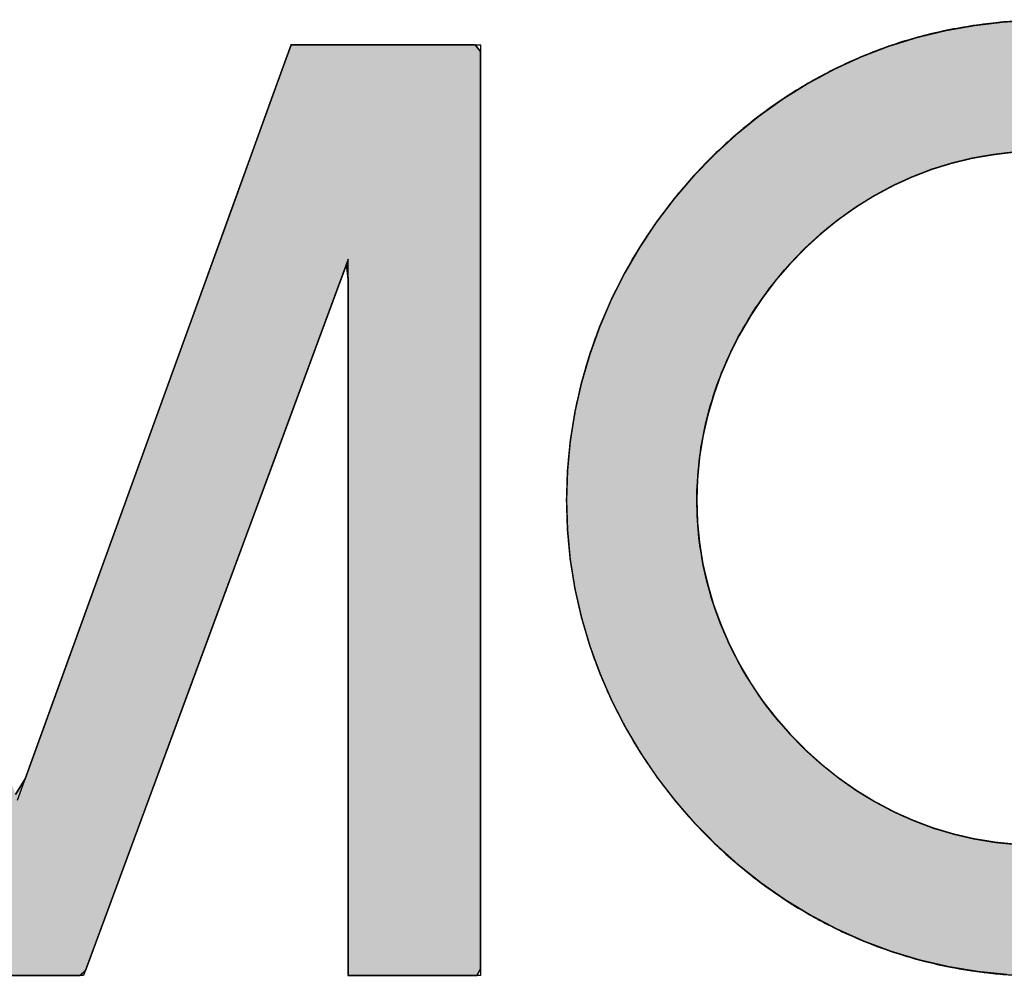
# Model space of a CAD drawing. Header units: inches. Extents: x 0 to 80, y 0 to 59.8.
# Tile 9 of 30: x 72.5 to 73.6, y 5.3 to 6.4. Entities that reach past the tile are written whole.
import ezdxf

# ---------------------------------------------------------------- set-up
doc = ezdxf.new("R2010")
doc.units = ezdxf.units.IN
doc.header["$MEASUREMENT"] = 0
doc.layers.add('Default', color=7, linetype='Continuous')

# ---------------------------------------------------------------- blocks, each defined once
blk = doc.blocks.new('Block1')
at = {"layer": 'Default', "linetype": 'Continuous'}
h = blk.add_hatch(color=7, dxfattribs=at)
h.paths.add_polyline_path([(0.10614, 0.21954), (0.10053, 0.2192), (0.09396, 0.21841), (0.08731, 0.21725), (0.08071, 0.21566), (0.07419, 0.21364), (0.06785, 0.2112), (0.06163, 0.20834), (0.05566, 0.20512), (0.04985, 0.2015), (0.04432, 0.19755), (0.03901, 0.19325), (0.03399, 0.18865), (0.02925, 0.18375), (0.02481, 0.17856), (0.0207, 0.17313), (0.01692, 0.16745), (0.01349, 0.16157), (0.01041, 0.15547), (0.00772, 0.14922), (0.00541, 0.1428), (0.00351, 0.13625), (0.00202, 0.12961), (0.00094, 0.12286), (0.0003, 0.1161), (0.00008, 0.10927), (0.00029, 0.10249), (0.00093, 0.09567), (0.00201, 0.08897), (0.00353, 0.0823), (0.00546, 0.07576), (0.00779, 0.06937), (0.01053, 0.06311), (0.01364, 0.05705), (0.01712, 0.05118), (0.02095, 0.04554), (0.02511, 0.04014), (0.0296, 0.035), (0.03438, 0.03014), (0.03945, 0.02558), (0.04479, 0.02134), (0.05037, 0.01744), (0.05621, 0.01388), (0.06222, 0.01071), (0.06846, 0.00791), (0.07484, 0.00553), (0.08135, 0.00356), (0.08801, 0.00203), (0.09466, 0.00093), (0.1014, 0.00024), (0.11038, 0.00004), (0.1169, 0.00044), (0.12353, 0.00126), (0.1302, 0.00247), (0.13681, 0.00409), (0.14332, 0.00612), (0.14968, 0.00855), (0.1559, 0.01137), (0.16191, 0.01456), (0.16774, 0.01812), (0.17332, 0.02202), (0.17867, 0.02626), (0.18375, 0.03081), (0.18853, 0.03566), (0.19303, 0.0408), (0.19718, 0.04619), (0.20101, 0.05184), (0.20448, 0.05771), (0.20757, 0.06378), (0.21028, 0.07006), (0.21258, 0.07645), (0.21448, 0.08303), (0.21596, 0.08966), (0.21699, 0.09628), (0.21767, 0.10254), (0.21797, 0.11122), (0.21747, 0.11816), (0.21676, 0.12442), (0.21557, 0.13116), (0.21397, 0.13779), (0.21196, 0.14429), (0.20955, 0.15068), (0.20675, 0.15688), (0.20356, 0.16293), (0.20002, 0.16874), (0.19613, 0.17435), (0.19191, 0.1797), (0.18738, 0.18479), (0.18254, 0.18961), (0.17744, 0.19412), (0.17206, 0.19832), (0.16644, 0.20217), (0.1606, 0.20568), (0.15453, 0.20883), (0.14832, 0.21158), (0.14189, 0.21395), (0.1354, 0.21589), (0.12872, 0.21742), (0.12204, 0.21851), (0.11528, 0.21918), (0.10841, 0.21961)])
h.paths.add_polyline_path([(0.10283, 0.18929), (0.09823, 0.18872), (0.09331, 0.18789), (0.08867, 0.18675), (0.08411, 0.18536), (0.0794, 0.18353), (0.07517, 0.1816), (0.07057, 0.17911), (0.06662, 0.17665), (0.06235, 0.17361), (0.05864, 0.17058), (0.0549, 0.16718), (0.0514, 0.16353), (0.04824, 0.15987), (0.04507, 0.15565), (0.04244, 0.15171), (0.03976, 0.14712), (0.03763, 0.14287), (0.03557, 0.13813), (0.03394, 0.13353), (0.03255, 0.12884), (0.03145, 0.12386), (0.03069, 0.11923), (0.03021, 0.11404), (0.03005, 0.10944), (0.03021, 0.10422), (0.03066, 0.09962), (0.03145, 0.09459), (0.03255, 0.08987), (0.03388, 0.08528), (0.03568, 0.0804), (0.03756, 0.0761), (0.03994, 0.07143), (0.04242, 0.06728), (0.04518, 0.06318), (0.04837, 0.05908), (0.05149, 0.05549), (0.05519, 0.05172), (0.05878, 0.04851), (0.06267, 0.0454), (0.06687, 0.04248), (0.07088, 0.04003), (0.0755, 0.03758), (0.07978, 0.03568), (0.08442, 0.03392), (0.08915, 0.03252), (0.09364, 0.03147), (0.09873, 0.03064), (0.10337, 0.03017), (0.10928, 0.02995), (0.11432, 0.03032), (0.11899, 0.03091), (0.12406, 0.03181), (0.12875, 0.03298), (0.13343, 0.03441), (0.13822, 0.03626), (0.14253, 0.0382), (0.1472, 0.04068), (0.15123, 0.04316), (0.1555, 0.04612), (0.15934, 0.04918), (0.163, 0.05244), (0.16664, 0.05615), (0.16976, 0.05971), (0.17299, 0.06389), (0.17563, 0.06782), (0.17823, 0.07218), (0.18045, 0.07659), (0.18236, 0.08095), (0.1841, 0.08583), (0.18539, 0.09026), (0.18652, 0.09537), (0.18722, 0.09995), (0.18778, 0.10504), (0.18798, 0.11045), (0.18761, 0.11526), (0.18705, 0.12033), (0.1862, 0.12506), (0.18509, 0.12978), (0.18357, 0.13465), (0.18192, 0.13905), (0.17974, 0.14386), (0.17754, 0.14802), (0.17484, 0.15249), (0.17204, 0.15649), (0.16898, 0.1604), (0.16552, 0.16426), (0.16215, 0.16763), (0.15816, 0.17115), (0.15442, 0.17406), (0.15015, 0.17701), (0.14595, 0.17951), (0.14165, 0.18177), (0.13694, 0.18384), (0.13258, 0.18545), (0.12757, 0.18695), (0.12308, 0.18797), (0.11802, 0.18881), (0.11319, 0.18926), (0.10705, 0.18955)])
blk.add_hatch(color=7, dxfattribs=at).paths.add_polyline_path([(-0.23261, 0.21396), (-0.23261, 0.19424), (-0.23261, 0.17452), (-0.23261, 0.1548), (-0.23261, 0.13508), (-0.23261, 0.11536), (-0.23261, 0.09565), (-0.23261, 0.0789), (-0.23261, 0.06812), (-0.23261, 0.05733), (-0.23261, 0.04655), (-0.23261, 0.03576), (-0.23261, 0.02497), (-0.23261, 0.01419), (-0.23262, 0.01005), (-0.23266, 0.00851), (-0.23271, 0.00643), (-0.23273, 0.00417), (-0.23268, 0.00211), (-0.23253, 0.0006), (-0.23224, 0.00001), (-0.22773, 0.00001), (-0.22323, 0.00001), (-0.21872, 0.00001), (-0.21422, 0.00001), (-0.20971, 0.00001), (-0.20521, 0.00001), (-0.20221, 0.00121), (-0.20221, 0.01725), (-0.20221, 0.0467), (-0.20221, 0.08286), (-0.20221, 0.11903), (-0.20221, 0.14848), (-0.20221, 0.16451), (-0.20051, 0.16108), (-0.1927, 0.13983), (-0.1808, 0.10739), (-0.16725, 0.07048), (-0.15452, 0.0358), (-0.14507, 0.01008), (-0.14138, 0.00001), (-0.13953, 0.00001), (-0.13481, 0.00001), (-0.12844, 0.00001), (-0.12166, 0.00001), (-0.11571, 0.00001), (-0.11181, 0.00001), (-0.11051, 0.00121), (-0.10463, 0.01714), (-0.09381, 0.0464), (-0.08053, 0.08234), (-0.06724, 0.11827), (-0.05643, 0.14754), (-0.05054, 0.16346), (-0.0501, 0.16005), (-0.0501, 0.13893), (-0.0501, 0.1067), (-0.0501, 0.07003), (-0.0501, 0.03558), (-0.0501, 0.01001), (-0.0501, 0.00001), (-0.04825, 0.00001), (-0.04353, 0.00001), (-0.03717, 0.00001), (-0.0304, 0.00001), (-0.02445, 0.00001), (-0.02055, 0.00001), (-0.0197, 0.00156), (-0.0197, 0.02226), (-0.0197, 0.06029), (-0.0197, 0.10699), (-0.0197, 0.15368), (-0.0197, 0.19171), (-0.0197, 0.21241), (-0.02092, 0.21396), (-0.02651, 0.21396), (-0.03503, 0.21396), (-0.04473, 0.21396), (-0.05385, 0.21396), (-0.06061, 0.21396), (-0.06325, 0.21396), (-0.06707, 0.20342), (-0.07684, 0.17647), (-0.09, 0.14014), (-0.10402, 0.10147), (-0.11633, 0.06749), (-0.1244, 0.04523), (-0.12662, 0.04163), (-0.13276, 0.05842), (-0.14404, 0.08928), (-0.15788, 0.12717), (-0.17173, 0.16505), (-0.18301, 0.19591), (-0.18915, 0.2127), (-0.19081, 0.21396), (-0.19633, 0.21396), (-0.20474, 0.21396), (-0.21432, 0.21396), (-0.22332, 0.21396), (-0.22999, 0.21396)])
at = {"layer": 'Default', "color": 7, "linetype": 'Continuous'}
for p, q in [((0.09396, 0.21841), (0.08731, 0.21725)), ((0.09396, 0.21841), (0.08731, 0.21725)), ((0.10053, 0.2192), (0.09396, 0.21841)), ((0.10053, 0.2192), (0.09396, 0.21841)), ((0.10614, 0.21954), (0.10053, 0.2192)), ((0.10614, 0.21954), (0.10053, 0.2192)), ((0.08071, 0.21566), (0.07419, 0.21364)), ((0.08071, 0.21566), (0.07419, 0.21364)), ((0.08731, 0.21725), (0.08071, 0.21566)), ((0.08731, 0.21725), (0.08071, 0.21566)), ((-0.06325, 0.21396), (-0.06707, 0.20342)), ((-0.06325, 0.21396), (-0.06707, 0.20342)), ((-0.06707, 0.20342), (-0.06325, 0.21396)), ((-0.06061, 0.21396), (-0.06325, 0.21396)), ((-0.06061, 0.21396), (-0.06325, 0.21396)), ((-0.06325, 0.21396), (-0.06061, 0.21396)), ((-0.05385, 0.21396), (-0.06061, 0.21396)), ((-0.05385, 0.21396), (-0.06061, 0.21396)), ((-0.06061, 0.21396), (-0.05385, 0.21396)), ((-0.04473, 0.21396), (-0.05385, 0.21396)), ((-0.04473, 0.21396), (-0.05385, 0.21396)), ((-0.05385, 0.21396), (-0.04473, 0.21396)), ((-0.03503, 0.21396), (-0.04473, 0.21396)), ((-0.03503, 0.21396), (-0.04473, 0.21396)), ((-0.04473, 0.21396), (-0.03503, 0.21396)), ((-0.02651, 0.21396), (-0.03503, 0.21396)), ((-0.02651, 0.21396), (-0.03503, 0.21396)), ((-0.03503, 0.21396), (-0.02651, 0.21396)), ((-0.02092, 0.21396), (-0.02651, 0.21396)), ((-0.02092, 0.21396), (-0.02651, 0.21396)), ((-0.02651, 0.21396), (-0.02092, 0.21396)), ((-0.0197, 0.21241), (-0.02092, 0.21396)), ((-0.0197, 0.21241), (-0.02092, 0.21396)), ((-0.02092, 0.21396), (-0.0197, 0.21241)), ((0.07419, 0.21364), (0.06785, 0.2112)), ((0.07419, 0.21364), (0.06785, 0.2112)), ((-0.0197, 0.19171), (-0.0197, 0.21241)), ((-0.0197, 0.19171), (-0.0197, 0.21241)), ((-0.0197, 0.21241), (-0.0197, 0.19171)), ((0.06785, 0.2112), (0.06163, 0.20834)), ((0.06785, 0.2112), (0.06163, 0.20834)), ((0.06163, 0.20834), (0.05566, 0.20512)), ((0.06163, 0.20834), (0.05566, 0.20512)), ((0.05566, 0.20512), (0.04985, 0.2015)), ((0.05566, 0.20512), (0.04985, 0.2015)), ((-0.06707, 0.20342), (-0.07684, 0.17647)), ((-0.06707, 0.20342), (-0.07684, 0.17647)), ((-0.07684, 0.17647), (-0.06707, 0.20342)), ((0.04985, 0.2015), (0.04432, 0.19755)), ((0.04985, 0.2015), (0.04432, 0.19755)), ((0.04432, 0.19755), (0.03901, 0.19325)), ((0.04432, 0.19755), (0.03901, 0.19325)), ((0.03901, 0.19325), (0.03399, 0.18865)), ((0.03901, 0.19325), (0.03399, 0.18865)), ((-0.0197, 0.15368), (-0.0197, 0.19171)), ((-0.0197, 0.15368), (-0.0197, 0.19171)), ((-0.0197, 0.19171), (-0.0197, 0.15368)), ((0.03399, 0.18865), (0.02925, 0.18375)), ((0.03399, 0.18865), (0.02925, 0.18375)), ((0.09823, 0.18872), (0.09331, 0.18789)), ((0.09823, 0.18872), (0.09331, 0.18789)), ((0.10283, 0.18929), (0.09823, 0.18872)), ((0.10283, 0.18929), (0.09823, 0.18872)), ((0.08867, 0.18675), (0.08411, 0.18536)), ((0.08867, 0.18675), (0.08411, 0.18536)), ((0.09331, 0.18789), (0.08867, 0.18675)), ((0.09331, 0.18789), (0.08867, 0.18675)), ((0.02925, 0.18375), (0.02481, 0.17856)), ((0.02925, 0.18375), (0.02481, 0.17856)), ((0.0794, 0.18353), (0.07517, 0.1816)), ((0.0794, 0.18353), (0.07517, 0.1816)), ((0.08411, 0.18536), (0.0794, 0.18353)), ((0.08411, 0.18536), (0.0794, 0.18353)), ((0.07517, 0.1816), (0.07057, 0.17911)), ((0.07517, 0.1816), (0.07057, 0.17911)), ((0.07057, 0.17911), (0.06662, 0.17665)), ((0.07057, 0.17911), (0.06662, 0.17665)), ((0.02481, 0.17856), (0.0207, 0.17313)), ((0.02481, 0.17856), (0.0207, 0.17313)), ((0.06662, 0.17665), (0.06235, 0.17361)), ((0.06662, 0.17665), (0.06235, 0.17361)), ((-0.07684, 0.17647), (-0.09, 0.14014)), ((-0.07684, 0.17647), (-0.09, 0.14014)), ((-0.09, 0.14014), (-0.07684, 0.17647)), ((0.0207, 0.17313), (0.01692, 0.16745)), ((0.0207, 0.17313), (0.01692, 0.16745)), ((0.06235, 0.17361), (0.05864, 0.17058)), ((0.06235, 0.17361), (0.05864, 0.17058)), ((0.05864, 0.17058), (0.0549, 0.16718)), ((0.05864, 0.17058), (0.0549, 0.16718)), ((0.01692, 0.16745), (0.01349, 0.16157)), ((0.01692, 0.16745), (0.01349, 0.16157)), ((0.0549, 0.16718), (0.0514, 0.16353)), ((0.0549, 0.16718), (0.0514, 0.16353)), ((-0.05643, 0.14754), (-0.05054, 0.16346)), ((-0.05643, 0.14754), (-0.05054, 0.16346)), ((-0.05054, 0.16346), (-0.05643, 0.14754)), ((-0.05054, 0.16346), (-0.0501, 0.16005)), ((-0.05054, 0.16346), (-0.0501, 0.16005)), ((-0.0501, 0.16005), (-0.05054, 0.16346)), ((0.0514, 0.16353), (0.04824, 0.15987)), ((0.0514, 0.16353), (0.04824, 0.15987)), ((0.01349, 0.16157), (0.01041, 0.15547)), ((0.01349, 0.16157), (0.01041, 0.15547)), ((-0.0501, 0.16005), (-0.0501, 0.13893)), ((-0.0501, 0.16005), (-0.0501, 0.13893)), ((-0.0501, 0.13893), (-0.0501, 0.16005)), ((0.04824, 0.15987), (0.04507, 0.15565)), ((0.04824, 0.15987), (0.04507, 0.15565)), ((0.01041, 0.15547), (0.00772, 0.14922)), ((0.01041, 0.15547), (0.00772, 0.14922)), ((0.04507, 0.15565), (0.04244, 0.15171)), ((0.04507, 0.15565), (0.04244, 0.15171)), ((-0.0197, 0.10699), (-0.0197, 0.15368)), ((-0.0197, 0.10699), (-0.0197, 0.15368)), ((-0.0197, 0.15368), (-0.0197, 0.10699)), ((0.04244, 0.15171), (0.03976, 0.14712)), ((0.04244, 0.15171), (0.03976, 0.14712)), ((-0.06724, 0.11827), (-0.05643, 0.14754)), ((-0.06724, 0.11827), (-0.05643, 0.14754)), ((-0.05643, 0.14754), (-0.06724, 0.11827)), ((0.00772, 0.14922), (0.00541, 0.1428)), ((0.00772, 0.14922), (0.00541, 0.1428)), ((0.03976, 0.14712), (0.03763, 0.14287)), ((0.03976, 0.14712), (0.03763, 0.14287)), ((0.00541, 0.1428), (0.00351, 0.13625)), ((0.00541, 0.1428), (0.00351, 0.13625)), ((0.03763, 0.14287), (0.03557, 0.13813)), ((0.03763, 0.14287), (0.03557, 0.13813)), ((-0.09, 0.14014), (-0.10402, 0.10147)), ((-0.09, 0.14014), (-0.10402, 0.10147)), ((-0.10402, 0.10147), (-0.09, 0.14014)), ((-0.0501, 0.13893), (-0.0501, 0.1067)), ((-0.0501, 0.13893), (-0.0501, 0.1067)), ((-0.0501, 0.1067), (-0.0501, 0.13893)), ((0.03557, 0.13813), (0.03394, 0.13353)), ((0.03557, 0.13813), (0.03394, 0.13353)), ((0.00351, 0.13625), (0.00202, 0.12961)), ((0.00351, 0.13625), (0.00202, 0.12961)), ((0.03394, 0.13353), (0.03255, 0.12884)), ((0.03394, 0.13353), (0.03255, 0.12884)), ((0.00202, 0.12961), (0.00094, 0.12286)), ((0.00202, 0.12961), (0.00094, 0.12286)), ((0.03255, 0.12884), (0.03145, 0.12386)), ((0.03255, 0.12884), (0.03145, 0.12386)), ((0.00094, 0.12286), (0.0003, 0.1161)), ((0.00094, 0.12286), (0.0003, 0.1161)), ((0.03145, 0.12386), (0.03069, 0.11923)), ((0.03145, 0.12386), (0.03069, 0.11923)), ((-0.08053, 0.08234), (-0.06724, 0.11827)), ((-0.08053, 0.08234), (-0.06724, 0.11827)), ((-0.06724, 0.11827), (-0.08053, 0.08234)), ((0.03069, 0.11923), (0.03021, 0.11404)), ((0.03069, 0.11923), (0.03021, 0.11404)), ((0.0003, 0.1161), (0.00008, 0.10927)), ((0.0003, 0.1161), (0.00008, 0.10927)), ((0.03021, 0.11404), (0.03005, 0.10944)), ((0.03021, 0.11404), (0.03005, 0.10944)), ((0.00008, 0.10927), (0.00029, 0.10249)), ((0.00008, 0.10927), (0.00029, 0.10249)), ((0.03005, 0.10944), (0.03021, 0.10422)), ((0.03005, 0.10944), (0.03021, 0.10422)), ((-0.0501, 0.1067), (-0.0501, 0.07003)), ((-0.0501, 0.1067), (-0.0501, 0.07003)), ((-0.0501, 0.07003), (-0.0501, 0.1067)), ((-0.0197, 0.06029), (-0.0197, 0.10699)), ((-0.0197, 0.06029), (-0.0197, 0.10699)), ((-0.0197, 0.10699), (-0.0197, 0.06029)), ((0.03021, 0.10422), (0.03066, 0.09962)), ((0.03021, 0.10422), (0.03066, 0.09962)), ((0.00029, 0.10249), (0.00093, 0.09567)), ((0.00029, 0.10249), (0.00093, 0.09567)), ((-0.10402, 0.10147), (-0.11633, 0.06749)), ((-0.10402, 0.10147), (-0.11633, 0.06749)), ((-0.11633, 0.06749), (-0.10402, 0.10147)), ((0.03066, 0.09962), (0.03145, 0.09459)), ((0.03066, 0.09962), (0.03145, 0.09459)), ((0.00093, 0.09567), (0.00201, 0.08897)), ((0.00093, 0.09567), (0.00201, 0.08897)), ((0.03145, 0.09459), (0.03255, 0.08987)), ((0.03145, 0.09459), (0.03255, 0.08987)), ((0.00201, 0.08897), (0.00353, 0.0823)), ((0.00201, 0.08897), (0.00353, 0.0823)), ((0.03255, 0.08987), (0.03388, 0.08528)), ((0.03255, 0.08987), (0.03388, 0.08528)), ((0.03388, 0.08528), (0.03568, 0.0804)), ((0.03388, 0.08528), (0.03568, 0.0804)), ((-0.09381, 0.0464), (-0.08053, 0.08234)), ((-0.09381, 0.0464), (-0.08053, 0.08234)), ((-0.08053, 0.08234), (-0.09381, 0.0464)), ((0.00353, 0.0823), (0.00546, 0.07576)), ((0.00353, 0.0823), (0.00546, 0.07576)), ((0.03568, 0.0804), (0.03756, 0.0761)), ((0.03568, 0.0804), (0.03756, 0.0761)), ((0.00546, 0.07576), (0.00779, 0.06937)), ((0.00546, 0.07576), (0.00779, 0.06937)), ((0.03756, 0.0761), (0.03994, 0.07143)), ((0.03756, 0.0761), (0.03994, 0.07143)), ((0.03994, 0.07143), (0.04242, 0.06728)), ((0.03994, 0.07143), (0.04242, 0.06728)), ((-0.0501, 0.07003), (-0.0501, 0.03558)), ((-0.0501, 0.07003), (-0.0501, 0.03558)), ((-0.0501, 0.03558), (-0.0501, 0.07003)), ((0.00779, 0.06937), (0.01053, 0.06311)), ((0.00779, 0.06937), (0.01053, 0.06311)), ((-0.11633, 0.06749), (-0.1244, 0.04523)), ((-0.11633, 0.06749), (-0.1244, 0.04523)), ((-0.1244, 0.04523), (-0.11633, 0.06749)), ((0.04242, 0.06728), (0.04518, 0.06318)), ((0.04242, 0.06728), (0.04518, 0.06318)), ((0.01053, 0.06311), (0.01364, 0.05705)), ((0.01053, 0.06311), (0.01364, 0.05705)), ((0.04518, 0.06318), (0.04837, 0.05908)), ((0.04518, 0.06318), (0.04837, 0.05908)), ((-0.0197, 0.02226), (-0.0197, 0.06029)), ((-0.0197, 0.02226), (-0.0197, 0.06029)), ((-0.0197, 0.06029), (-0.0197, 0.02226)), ((0.04837, 0.05908), (0.05149, 0.05549)), ((0.04837, 0.05908), (0.05149, 0.05549)), ((0.01364, 0.05705), (0.01712, 0.05118)), ((0.01364, 0.05705), (0.01712, 0.05118)), ((0.05149, 0.05549), (0.05519, 0.05172)), ((0.05149, 0.05549), (0.05519, 0.05172)), ((0.01712, 0.05118), (0.02095, 0.04554)), ((0.01712, 0.05118), (0.02095, 0.04554)), ((0.05519, 0.05172), (0.05878, 0.04851)), ((0.05519, 0.05172), (0.05878, 0.04851)), ((0.05878, 0.04851), (0.06267, 0.0454)), ((0.05878, 0.04851), (0.06267, 0.0454)), ((-0.10463, 0.01714), (-0.09381, 0.0464)), ((-0.10463, 0.01714), (-0.09381, 0.0464)), ((-0.09381, 0.0464), (-0.10463, 0.01714)), ((0.02095, 0.04554), (0.02511, 0.04014)), ((0.02095, 0.04554), (0.02511, 0.04014)), ((0.06267, 0.0454), (0.06687, 0.04248)), ((0.06267, 0.0454), (0.06687, 0.04248)), ((-0.1244, 0.04523), (-0.12662, 0.04163)), ((-0.1244, 0.04523), (-0.12662, 0.04163)), ((-0.12662, 0.04163), (-0.1244, 0.04523)), ((0.06687, 0.04248), (0.07088, 0.04003)), ((0.06687, 0.04248), (0.07088, 0.04003)), ((0.02511, 0.04014), (0.0296, 0.035)), ((0.02511, 0.04014), (0.0296, 0.035)), ((0.07088, 0.04003), (0.0755, 0.03758)), ((0.07088, 0.04003), (0.0755, 0.03758)), ((0.0755, 0.03758), (0.07978, 0.03568)), ((0.0755, 0.03758), (0.07978, 0.03568)), ((-0.0501, 0.03558), (-0.0501, 0.01001)), ((-0.0501, 0.03558), (-0.0501, 0.01001)), ((-0.0501, 0.01001), (-0.0501, 0.03558)), ((0.0296, 0.035), (0.03438, 0.03014)), ((0.0296, 0.035), (0.03438, 0.03014)), ((0.07978, 0.03568), (0.08442, 0.03392)), ((0.07978, 0.03568), (0.08442, 0.03392)), ((0.08442, 0.03392), (0.08915, 0.03252)), ((0.08442, 0.03392), (0.08915, 0.03252)), ((0.08915, 0.03252), (0.09364, 0.03147)), ((0.08915, 0.03252), (0.09364, 0.03147)), ((0.03438, 0.03014), (0.03945, 0.02558)), ((0.03438, 0.03014), (0.03945, 0.02558)), ((0.09364, 0.03147), (0.09873, 0.03064)), ((0.09364, 0.03147), (0.09873, 0.03064)), ((0.09873, 0.03064), (0.10337, 0.03017)), ((0.09873, 0.03064), (0.10337, 0.03017)), ((0.03945, 0.02558), (0.04479, 0.02134)), ((0.03945, 0.02558), (0.04479, 0.02134)), ((-0.0197, 0.00156), (-0.0197, 0.02226)), ((-0.0197, 0.00156), (-0.0197, 0.02226)), ((-0.0197, 0.02226), (-0.0197, 0.00156)), ((0.04479, 0.02134), (0.05037, 0.01744)), ((0.04479, 0.02134), (0.05037, 0.01744)), ((-0.11051, 0.00121), (-0.10463, 0.01714)), ((-0.11051, 0.00121), (-0.10463, 0.01714)), ((-0.10463, 0.01714), (-0.11051, 0.00121)), ((0.05037, 0.01744), (0.05621, 0.01388)), ((0.05037, 0.01744), (0.05621, 0.01388)), ((0.05621, 0.01388), (0.06222, 0.01071)), ((0.05621, 0.01388), (0.06222, 0.01071)), ((-0.0501, 0.01001), (-0.0501, 0.00001)), ((-0.0501, 0.01001), (-0.0501, 0.00001)), ((-0.0501, 0.00001), (-0.0501, 0.01001)), ((0.06222, 0.01071), (0.06846, 0.00791)), ((0.06222, 0.01071), (0.06846, 0.00791)), ((0.06846, 0.00791), (0.07484, 0.00553)), ((0.06846, 0.00791), (0.07484, 0.00553)), ((0.07484, 0.00553), (0.08135, 0.00356)), ((0.07484, 0.00553), (0.08135, 0.00356)), ((0.08135, 0.00356), (0.08801, 0.00203)), ((0.08135, 0.00356), (0.08801, 0.00203)), ((-0.12844, 0.00001), (-0.12166, 0.00001)), ((-0.12844, 0.00001), (-0.12166, 0.00001)), ((-0.12166, 0.00001), (-0.12844, 0.00001)), ((-0.12166, 0.00001), (-0.11571, 0.00001)), ((-0.12166, 0.00001), (-0.11571, 0.00001)), ((-0.11571, 0.00001), (-0.12166, 0.00001)), ((-0.11571, 0.00001), (-0.11181, 0.00001)), ((-0.11571, 0.00001), (-0.11181, 0.00001)), ((-0.11181, 0.00001), (-0.11571, 0.00001)), ((-0.11181, 0.00001), (-0.11051, 0.00121)), ((-0.11181, 0.00001), (-0.11051, 0.00121)), ((-0.11051, 0.00121), (-0.11181, 0.00001)), ((-0.0501, 0.00001), (-0.04825, 0.00001)), ((-0.0501, 0.00001), (-0.04825, 0.00001)), ((-0.04825, 0.00001), (-0.0501, 0.00001)), ((-0.04825, 0.00001), (-0.04353, 0.00001)), ((-0.04825, 0.00001), (-0.04353, 0.00001)), ((-0.04353, 0.00001), (-0.04825, 0.00001)), ((-0.04353, 0.00001), (-0.03717, 0.00001)), ((-0.04353, 0.00001), (-0.03717, 0.00001)), ((-0.03717, 0.00001), (-0.04353, 0.00001)), ((-0.03717, 0.00001), (-0.0304, 0.00001)), ((-0.03717, 0.00001), (-0.0304, 0.00001)), ((-0.0304, 0.00001), (-0.03717, 0.00001)), ((-0.0304, 0.00001), (-0.02445, 0.00001)), ((-0.0304, 0.00001), (-0.02445, 0.00001)), ((-0.02445, 0.00001), (-0.0304, 0.00001)), ((-0.02445, 0.00001), (-0.02055, 0.00001)), ((-0.02445, 0.00001), (-0.02055, 0.00001)), ((-0.02055, 0.00001), (-0.02445, 0.00001)), ((-0.02055, 0.00001), (-0.0197, 0.00156)), ((-0.02055, 0.00001), (-0.0197, 0.00156)), ((-0.0197, 0.00156), (-0.02055, 0.00001)), ((0.08801, 0.00203), (0.09466, 0.00093)), ((0.08801, 0.00203), (0.09466, 0.00093)), ((0.09466, 0.00093), (0.1014, 0.00024)), ((0.09466, 0.00093), (0.1014, 0.00024))]:
    blk.add_line(p, q, dxfattribs=at)
at = {"layer": 'Default', "color": 7, "linetype": 'Continuous', "const_width": 0.00035}
for points in [[(0.10614, 0.21954), (0.10053, 0.2192), (0.09396, 0.21841), (0.08731, 0.21725), (0.08071, 0.21566), (0.07419, 0.21364), (0.06785, 0.2112), (0.06163, 0.20834), (0.05566, 0.20512), (0.04985, 0.2015), (0.04432, 0.19755), (0.03901, 0.19325), (0.03399, 0.18865), (0.02925, 0.18375), (0.02481, 0.17856), (0.0207, 0.17313), (0.01692, 0.16745), (0.01349, 0.16157), (0.01041, 0.15547), (0.00772, 0.14922), (0.00541, 0.1428), (0.00351, 0.13625), (0.00202, 0.12961), (0.00094, 0.12286), (0.0003, 0.1161), (0.00008, 0.10927), (0.00029, 0.10249), (0.00093, 0.09567), (0.00201, 0.08897), (0.00353, 0.0823), (0.00546, 0.07576), (0.00779, 0.06937), (0.01053, 0.06311), (0.01364, 0.05705), (0.01712, 0.05118), (0.02095, 0.04554), (0.02511, 0.04014), (0.0296, 0.035), (0.03438, 0.03014), (0.03945, 0.02558), (0.04479, 0.02134), (0.05037, 0.01744), (0.05621, 0.01388), (0.06222, 0.01071), (0.06846, 0.00791), (0.07484, 0.00553), (0.08135, 0.00356), (0.08801, 0.00203), (0.09466, 0.00093), (0.1014, 0.00024)], [(-0.12844, 0.00001), (-0.12166, 0.00001), (-0.11571, 0.00001), (-0.11181, 0.00001), (-0.11051, 0.00121), (-0.10463, 0.01714), (-0.09381, 0.0464), (-0.08053, 0.08234), (-0.06724, 0.11827), (-0.05643, 0.14754), (-0.05054, 0.16346), (-0.0501, 0.16005), (-0.0501, 0.13893), (-0.0501, 0.1067), (-0.0501, 0.07003), (-0.0501, 0.03558), (-0.0501, 0.01001), (-0.0501, 0.00001), (-0.04825, 0.00001), (-0.04353, 0.00001), (-0.03717, 0.00001), (-0.0304, 0.00001), (-0.02445, 0.00001), (-0.02055, 0.00001), (-0.0197, 0.00156), (-0.0197, 0.02226), (-0.0197, 0.06029), (-0.0197, 0.10699), (-0.0197, 0.15368), (-0.0197, 0.19171), (-0.0197, 0.21241), (-0.02092, 0.21396), (-0.02651, 0.21396), (-0.03503, 0.21396), (-0.04473, 0.21396), (-0.05385, 0.21396), (-0.06061, 0.21396), (-0.06325, 0.21396), (-0.06707, 0.20342), (-0.07684, 0.17647), (-0.09, 0.14014), (-0.10402, 0.10147), (-0.11633, 0.06749), (-0.1244, 0.04523), (-0.12662, 0.04163)], [(0.10283, 0.18929), (0.09823, 0.18872), (0.09331, 0.18789), (0.08867, 0.18675), (0.08411, 0.18536), (0.0794, 0.18353), (0.07517, 0.1816), (0.07057, 0.17911), (0.06662, 0.17665), (0.06235, 0.17361), (0.05864, 0.17058), (0.0549, 0.16718), (0.0514, 0.16353), (0.04824, 0.15987), (0.04507, 0.15565), (0.04244, 0.15171), (0.03976, 0.14712), (0.03763, 0.14287), (0.03557, 0.13813), (0.03394, 0.13353), (0.03255, 0.12884), (0.03145, 0.12386), (0.03069, 0.11923), (0.03021, 0.11404), (0.03005, 0.10944), (0.03021, 0.10422), (0.03066, 0.09962), (0.03145, 0.09459), (0.03255, 0.08987), (0.03388, 0.08528), (0.03568, 0.0804), (0.03756, 0.0761), (0.03994, 0.07143), (0.04242, 0.06728), (0.04518, 0.06318), (0.04837, 0.05908), (0.05149, 0.05549), (0.05519, 0.05172), (0.05878, 0.04851), (0.06267, 0.0454), (0.06687, 0.04248), (0.07088, 0.04003), (0.0755, 0.03758), (0.07978, 0.03568), (0.08442, 0.03392), (0.08915, 0.03252), (0.09364, 0.03147), (0.09873, 0.03064), (0.10337, 0.03017)]]:
    blk.add_lwpolyline(points, dxfattribs=at)
at = {"layer": 'Default', "color": 7, "linetype": 'Continuous'}
for points, knots in [([(0.10614, 0.21954), (0.10544, 0.2195), (0.10423, 0.21944), (0.10163, 0.21928), (0.10025, 0.2192), (0.09486, 0.21858), (0.09088, 0.21801), (0.08268, 0.21627), (0.07889, 0.21523), (0.071, 0.21256), (0.06736, 0.21108), (0.05992, 0.20756), (0.05646, 0.20567), (0.04952, 0.20138), (0.04627, 0.1991), (0.03988, 0.1941), (0.03688, 0.19147), (0.03108, 0.18582), (0.02837, 0.18287), (0.0232, 0.17664), (0.02081, 0.17341), (0.01633, 0.16664), (0.01429, 0.16318), (0.01055, 0.15594), (0.0089, 0.15228), (0.00595, 0.14462), (0.0047, 0.1408), (0.0026, 0.13279), (0.00179, 0.12884), (0.00059, 0.12055), (0.00024, 0.1165), (0, 0.10812), (0.00012, 0.10412), (0.00081, 0.09597), (0.00137, 0.09219), (0.00293, 0.08439), (0.00388, 0.08072), (0.00625, 0.07323), (0.0076, 0.06968), (0.01072, 0.06256), (0.01243, 0.05917), (0.01625, 0.05245), (0.0183, 0.04925), (0.02277, 0.04298), (0.02514, 0.04001), (0.03021, 0.03424), (0.03286, 0.03153), (0.0385, 0.02631), (0.0414, 0.02388), (0.04756, 0.01926), (0.05068, 0.01716), (0.05731, 0.01318), (0.06062, 0.01143), (0.06769, 0.00816), (0.07115, 0.00677), (0.07861, 0.00426), (0.0822, 0.00327), (0.08995, 0.00159), (0.09368, 0.00101), (0.09915, 0.00038), (0.10065, 0.00028), (0.1038, 0.00009), (0.10544, 0), (0.11149, 0.00003), (0.11284, 0.00012), (0.1158, 0.00034), (0.11741, 0.00046), (0.12314, 0.00115), (0.12709, 0.00178), (0.13504, 0.00354), (0.13884, 0.0046), (0.14649, 0.0072), (0.15013, 0.00866), (0.15739, 0.01203), (0.16084, 0.01387), (0.16765, 0.01797), (0.17088, 0.02016), (0.17719, 0.02494), (0.18017, 0.02745), (0.18594, 0.03286), (0.18864, 0.03566), (0.19381, 0.04165), (0.19619, 0.04472), (0.20071, 0.05124), (0.20275, 0.05453), (0.20657, 0.06154), (0.20824, 0.06504), (0.21129, 0.07249), (0.21257, 0.07616), (0.2148, 0.084), (0.21567, 0.08783), (0.21671, 0.09396), (0.21695, 0.09587), (0.21738, 0.09959), (0.21757, 0.1014), (0.21783, 0.10426), (0.21787, 0.10526), (0.21795, 0.10718), (0.21797, 0.1081), (0.21799, 0.11066), (0.21797, 0.11124), (0.21793, 0.11258), (0.2179, 0.11335), (0.21768, 0.11593), (0.21752, 0.11768), (0.21715, 0.12131), (0.21695, 0.1232), (0.21601, 0.12934), (0.2152, 0.13319), (0.21309, 0.14107), (0.21187, 0.14479), (0.20894, 0.15231), (0.20731, 0.15588), (0.20362, 0.16298), (0.20161, 0.16636), (0.19721, 0.17299), (0.19486, 0.17615), (0.18979, 0.18226), (0.18713, 0.18516), (0.18146, 0.19071), (0.17851, 0.19331), (0.17227, 0.19824), (0.16908, 0.20051), (0.16233, 0.20477), (0.15892, 0.20669), (0.1517, 0.21022), (0.14812, 0.21174), (0.14048, 0.21449), (0.13674, 0.2156), (0.12875, 0.21749), (0.12488, 0.21818), (0.11707, 0.21911), (0.11351, 0.2193), (0.10923, 0.21956), (0.10882, 0.21959), (0.10841, 0.21961)], [0, 0, 0, 0, 0.006253, 0.006253, 0.012505, 0.012505, 0.030829, 0.030829, 0.048882, 0.048882, 0.066764, 0.066764, 0.084548, 0.084548, 0.102286, 0.102286, 0.120012, 0.120012, 0.137747, 0.137747, 0.15551, 0.15551, 0.173315, 0.173315, 0.191184, 0.191184, 0.20915, 0.20915, 0.227262, 0.227262, 0.245593, 0.245593, 0.263702, 0.263702, 0.281026, 0.281026, 0.298163, 0.298163, 0.315172, 0.315172, 0.332097, 0.332097, 0.348969, 0.348969, 0.365805, 0.365805, 0.382621, 0.382621, 0.39943, 0.39943, 0.41625, 0.41625, 0.433104, 0.433104, 0.450033, 0.450033, 0.467091, 0.467091, 0.484355, 0.484355, 0.491212, 0.491212, 0.49807, 0.49807, 0.505746, 0.505746, 0.513421, 0.513421, 0.531337, 0.531337, 0.549023, 0.549023, 0.566548, 0.566548, 0.583962, 0.583962, 0.601305, 0.601305, 0.618607, 0.618607, 0.635893, 0.635893, 0.65319, 0.65319, 0.67053, 0.67053, 0.687954, 0.687954, 0.705517, 0.705517, 0.72329, 0.72329, 0.732328, 0.732328, 0.741367, 0.741367, 0.744906, 0.744906, 0.748446, 0.748446, 0.750825, 0.750825, 0.753204, 0.753204, 0.762224, 0.762224, 0.771244, 0.771244, 0.789037, 0.789037, 0.806664, 0.806664, 0.824184, 0.824184, 0.841639, 0.841639, 0.859056, 0.859056, 0.876456, 0.876456, 0.893855, 0.893855, 0.91127, 0.91127, 0.928728, 0.928728, 0.946265, 0.946265, 0.963936, 0.963936, 0.981815, 0.981815, 0.998218, 0.998218, 1, 1, 1, 1]), ([(0.10705, 0.18955), (0.10611, 0.18949), (0.10334, 0.18936), (0.09941, 0.18893), (0.09529, 0.18831), (0.09072, 0.18735), (0.08676, 0.18626), (0.08235, 0.18477), (0.07858, 0.18324), (0.07434, 0.18123), (0.07079, 0.1793), (0.06675, 0.1768), (0.06345, 0.17448), (0.05967, 0.17152), (0.05663, 0.16887), (0.05316, 0.16549), (0.05043, 0.16252), (0.04732, 0.15876), (0.04491, 0.15552), (0.04222, 0.15145), (0.04016, 0.14795), (0.03792, 0.14363), (0.03625, 0.13992), (0.03451, 0.1354), (0.03325, 0.13151), (0.03202, 0.12683), (0.03119, 0.12279), (0.0305, 0.11801), (0.03014, 0.11386), (0.03, 0.10906), (0.03013, 0.10494), (0.03052, 0.10032), (0.03108, 0.09642), (0.03197, 0.09197), (0.03295, 0.08819), (0.03432, 0.08387), (0.03569, 0.08024), (0.03752, 0.07607), (0.03925, 0.07263), (0.04152, 0.06864), (0.04359, 0.06541), (0.04626, 0.06166), (0.04865, 0.05866), (0.05169, 0.05521), (0.05436, 0.05247), (0.05772, 0.04936), (0.06066, 0.0469), (0.0643, 0.04417), (0.06747, 0.04203), (0.07133, 0.03972), (0.07472, 0.03792), (0.07876, 0.03605), (0.08234, 0.03462), (0.08653, 0.03321), (0.09027, 0.03218), (0.09458, 0.03125), (0.09846, 0.03063), (0.1024, 0.0302), (0.1054, 0.03004), (0.10851, 0.02989), (0.11036, 0.03004), (0.11382, 0.03024), (0.11824, 0.03075), (0.12227, 0.03141), (0.12692, 0.03243), (0.13079, 0.03352), (0.13527, 0.03504), (0.13897, 0.03652), (0.14326, 0.03852), (0.14675, 0.04038), (0.1508, 0.04281), (0.15407, 0.04503), (0.15783, 0.04788), (0.16084, 0.05041), (0.16428, 0.05364), (0.16701, 0.05647), (0.17008, 0.06003), (0.17249, 0.06314), (0.17515, 0.06698), (0.17723, 0.07034), (0.17945, 0.07442), (0.18116, 0.078), (0.18292, 0.08229), (0.18423, 0.08607), (0.18551, 0.09054), (0.1864, 0.09449), (0.18716, 0.09914), (0.18761, 0.10323), (0.18792, 0.10654), (0.18796, 0.10808), (0.188, 0.10968), (0.18799, 0.11038), (0.18797, 0.11142), (0.1877, 0.11441), (0.18732, 0.1185), (0.18663, 0.12316), (0.1858, 0.12712), (0.18459, 0.13165), (0.18334, 0.13547), (0.18163, 0.13985), (0.17998, 0.14348), (0.17779, 0.14768), (0.17577, 0.1511), (0.17313, 0.15507), (0.17077, 0.15825), (0.16772, 0.16193), (0.16504, 0.16484), (0.16162, 0.16818), (0.15865, 0.1708), (0.15492, 0.17375), (0.15169, 0.17605), (0.1477, 0.17857), (0.14423, 0.18051), (0.14002, 0.18257), (0.13635, 0.18413), (0.13197, 0.1857), (0.12811, 0.18685), (0.12359, 0.18792), (0.11958, 0.18863), (0.11515, 0.18915), (0.11158, 0.18937), (0.10798, 0.1896), (0.10746, 0.18962), (0.10715, 0.18956), (0.10705, 0.18955), (0.10704, 0.18955), (0.10705, 0.18955), (0.10705, 0.18955)], [0, 0, 0, 0, 0.012505, 0.012505, 0.030829, 0.030829, 0.048882, 0.048882, 0.066764, 0.066764, 0.084548, 0.084548, 0.102286, 0.102286, 0.120012, 0.120012, 0.137747, 0.137747, 0.15551, 0.15551, 0.173315, 0.173315, 0.191184, 0.191184, 0.20915, 0.20915, 0.227262, 0.227262, 0.245592, 0.245592, 0.263702, 0.263702, 0.281026, 0.281026, 0.298162, 0.298162, 0.315172, 0.315172, 0.332097, 0.332097, 0.348969, 0.348969, 0.365805, 0.365805, 0.382621, 0.382621, 0.39943, 0.39943, 0.416249, 0.416249, 0.433104, 0.433104, 0.450033, 0.450033, 0.467091, 0.467091, 0.484355, 0.484355, 0.49807, 0.49807, 0.49807, 0.513421, 0.513421, 0.531337, 0.531337, 0.549023, 0.549023, 0.566548, 0.566548, 0.583962, 0.583962, 0.601305, 0.601305, 0.618607, 0.618607, 0.635893, 0.635893, 0.65319, 0.65319, 0.67053, 0.67053, 0.687954, 0.687954, 0.705516, 0.705516, 0.72329, 0.72329, 0.741366, 0.741366, 0.748445, 0.748445, 0.748445, 0.753204, 0.753204, 0.771244, 0.771244, 0.789037, 0.789037, 0.806664, 0.806664, 0.824184, 0.824184, 0.841639, 0.841639, 0.859056, 0.859056, 0.876456, 0.876456, 0.893855, 0.893855, 0.91127, 0.91127, 0.928728, 0.928728, 0.946265, 0.946265, 0.963936, 0.963936, 0.981814, 0.981814, 0.998218, 0.998218, 0.998218, 1, 1, 1, 1, 1, 1, 1])]:
    blk.add_open_spline(points, degree=3, knots=knots, dxfattribs=at)
for points in [[(-0.12616, 0.04037), (-0.12616, 0.04037), (-0.06325, 0.21396), (-0.06325, 0.21396)], [(-0.06325, 0.21396), (-0.06325, 0.21396), (-0.0197, 0.21396), (-0.0197, 0.21396)], [(-0.0197, 0.21396), (-0.0197, 0.21396), (-0.0197, 0.00001), (-0.0197, 0.00001)], [(-0.0501, 0.16466), (-0.0501, 0.16466), (-0.11096, 0.00001), (-0.11096, 0.00001)], [(-0.0501, 0.00001), (-0.0501, 0.00001), (-0.0501, 0.16466), (-0.0501, 0.16466)], [(-0.11096, 0.00001), (-0.11096, 0.00001), (-0.14138, 0.00001), (-0.14138, 0.00001)], [(-0.0197, 0.00001), (-0.0197, 0.00001), (-0.0501, 0.00001), (-0.0501, 0.00001)]]:
    blk.add_open_spline(points, degree=3, dxfattribs=at)
blk = doc.blocks.new('Block13')
at = {"layer": 'Default', "color": 7}
blk.add_blockref('Block1', (2.10868, 1.08461), dxfattribs=at)
blk = doc.blocks.new('Block11')
at = {"layer": 'Default', "color": 7}
blk.add_blockref('Block13', (0, 0), dxfattribs=at)
blk = doc.blocks.new('Block10')
at = {"layer": 'Default', "color": 7}
blk.add_blockref('Block11', (0, 0), dxfattribs=at)
blk = doc.blocks.new('Block2')
at = {"layer": 'Default', "color": 7, "xscale": 15, "yscale": 15, "zscale": 15}
blk.add_blockref('Block10', (0, 0), dxfattribs=at)
blk = doc.blocks.new('Block222')
at = {"layer": 'Default', "color": 7}
blk.add_blockref('Block2', (53.8344, -49.5033), dxfattribs=at)

msp = doc.modelspace()

# ---------------------------------------------------------------- block references
at = {"layer": 'Default', "color": 7, "xscale": 0.325, "yscale": 0.325, "zscale": 0.325}
msp.add_blockref('Block222', (45.3678, 16.0888), dxfattribs=at)

doc.saveas('drawing.dxf')
